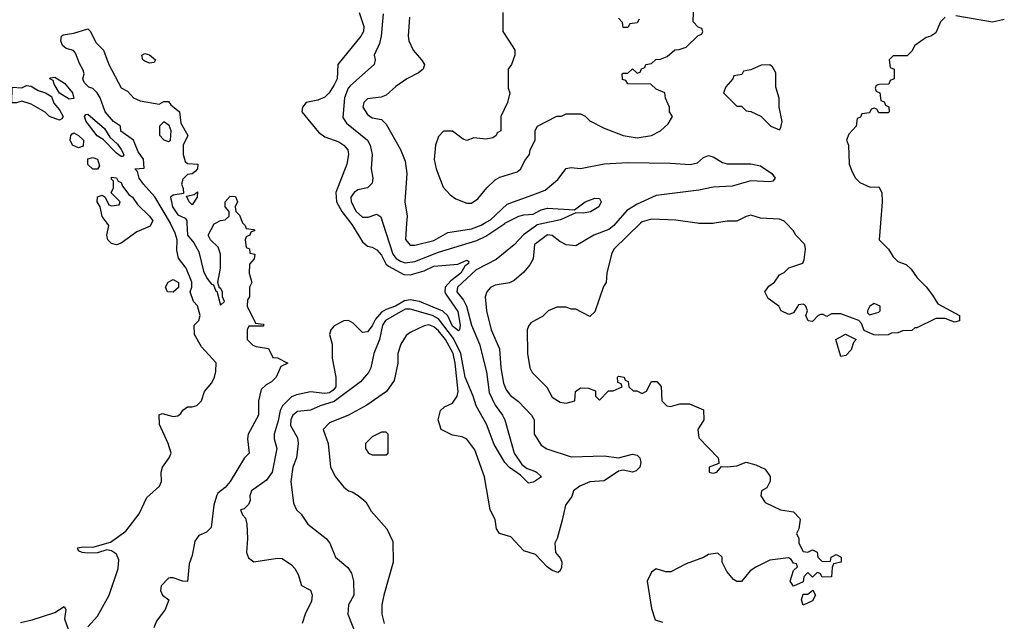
# Model space of a CAD drawing. Header units: inches. Extents: x 2380249 to 2585472, y 382747 to 546448.
# Tile 138 of 256: x 2427822 to 2431980, y 488320 to 490859. Entities that reach past the tile are written whole.
import ezdxf

# ---------------------------------------------------------------- set-up
doc = ezdxf.new("R2010")
doc.units = ezdxf.units.IN
doc.header["$MEASUREMENT"] = 0
for name, color, linetype in [('C4428', 7, 'Continuous'), ('C4429', 7, 'Continuous'), ('C4438', 7, 'Continuous'), ('C4439', 7, 'Continuous')]:
    doc.layers.add(name, color=color, linetype=linetype)

msp = doc.modelspace()

# ---------------------------------------------------------------- linework, layer by layer
at = {"layer": 'C4428', "color": 4}
for points, elevation in [([(2428110, 488297.3), (2428150, 488342), (2428199.6, 488430), (2428237, 488543), (2428240.1, 488580.1), (2428230, 488602.7), (2428210, 488617.2), (2428190, 488621.2), (2428150, 488609.6), (2428110, 488607.3), (2428086, 488610), (2428070, 488618), (2428065.2, 488630), (2428090, 488634.9), (2428130, 488633), (2428205.6, 488654.4), (2428270, 488701), (2428326.7, 488773.3), (2428358, 488842), (2428412.3, 488890), (2428420.7, 488910), (2428419.6, 488950), (2428424.5, 488970), (2428452.3, 489010), (2428460.9, 489030), (2428449.3, 489070), (2428412.3, 489150), (2428410, 489192), (2428423.2, 489196.8), (2428470, 489184), (2428490, 489186.8), (2428502.7, 489197.3), (2428510, 489211.3), (2428530, 489224.7), (2428550, 489224.7), (2428570, 489230.8), (2428589.2, 489250), (2428602.7, 489290), (2428633.1, 489326.9), (2428643.7, 489350), (2428650, 489374), (2428651.3, 489411.3), (2428590, 489479), (2428559.3, 489530), (2428559, 489570), (2428578, 489590), (2428584, 489610), (2428571.9, 489651.9), (2428555.3, 489670), (2428542, 489710), (2428548.7, 489730), (2428548, 489752), (2428525.2, 489810), (2428492.9, 489852.9), (2428485.6, 489885.6), (2428486, 489930), (2428478.2, 489958.2), (2428459.1, 489999.1), (2428458.5, 490000)], 56), ([(2428378.6, 490000), (2428372.1, 489987.9), (2428315.8, 489964.2), (2428250, 489916), (2428230, 489909.4), (2428210, 489914), (2428194, 489930), (2428189.4, 489950), (2428198, 489990), (2428190.6, 490000)], 56), ([(2428764, 490000), (2428774, 489990), (2428778, 489978), (2428810, 489974), (2428814, 489970), (2428798, 489962), (2428794, 489950), (2428778, 489942), (2428774, 489930), (2428778, 489898), (2428791.6, 489891.6), (2428794, 489874), (2428814, 489870), (2428812, 489850), (2428792.7, 489827.3), (2428791.3, 489790), (2428802, 489750), (2428792, 489730), (2428792, 489690), (2428783.6, 489676.4), (2428782, 489650), (2428818, 489578), (2428850, 489574), (2428852, 489570), (2428850, 489566), (2428790, 489566), (2428782, 489550), (2428782, 489510), (2428806, 489486), (2428819.8, 489479.8), (2428872, 489472), (2428890, 489434), (2428910, 489432), (2428954, 489410), (2428924.7, 489395.3), (2428904.7, 489350), (2428884.7, 489330), (2428862, 489318), (2428841.1, 489298.9), (2428830.4, 489250), (2428830.4, 489190), (2428786.8, 489110), (2428784, 489090), (2428790.4, 489029.6), (2428771.3, 489010), (2428710, 488909.4), (2428690, 488884.5), (2428659.1, 488860.9), (2428652.1, 488847.9), (2428641.3, 488810), (2428630, 488715.3), (2428610, 488696), (2428578, 488682), (2428561.6, 488658.4), (2428550, 488598), (2428537.5, 488562.5), (2428530, 488488), (2428510, 488488.7), (2428470, 488504), (2428456.9, 488503.1), (2428450, 488502), (2428418.8, 488470), (2428416, 488450), (2428424.7, 488430), (2428452, 488410), (2428436, 488370), (2428399.8, 488320.2), (2428388.1, 488291.9)], 56), ([(2428527.5, 490000), (2428530.8, 489950), (2428557.3, 489917.3), (2428578.8, 489878.8), (2428597.3, 489797.3), (2428610, 489771), (2428630, 489744.7), (2428639.8, 489739.8), (2428650, 489714), (2428654, 489714), (2428670, 489654), (2428686, 489670), (2428678, 489690), (2428678, 489710), (2428670, 489726), (2428666, 489726), (2428658, 489750), (2428669.3, 489810), (2428669.2, 489870), (2428659.3, 489899.3), (2428628, 489930), (2428618, 489950), (2428643.1, 489996.9), (2428648.7, 490000)], 56), ([(2429219.8, 490000), (2429227.4, 489990), (2429270, 489921), (2429290, 489902.8), (2429310, 489899.1), (2429330, 489888.2), (2429350, 489865.5), (2429368.5, 489828.5), (2429378.6, 489818.6), (2429443.9, 489783.9), (2429470, 489782), (2429530, 489799.3), (2429570, 489819.3), (2429672.1, 489827.9), (2429710, 489844.7), (2429718, 489838), (2429717.3, 489830), (2429701.1, 489818.9), (2429684.9, 489790), (2429642.4, 489757.6), (2429618.5, 489730), (2429616.5, 489710), (2429620.8, 489700.8), (2429671.8, 489628.2), (2429681.3, 489570), (2429678.8, 489550), (2429674.4, 489545.6), (2429650, 489566.3), (2429629.1, 489609.1), (2429609.1, 489629.1), (2429510, 489669.8), (2429470, 489677.2), (2429447, 489673), (2429408.2, 489650), (2429370, 489636.4), (2429350, 489624.2), (2429324.6, 489595.4), (2429310, 489567.3), (2429290, 489542.4), (2429270, 489539.6), (2429230, 489578.7), (2429210, 489589.7), (2429190, 489588.4), (2429150, 489567.6), (2429135.3, 489550), (2429130.4, 489530), (2429141.3, 489490), (2429141.1, 489430), (2429156.9, 489350), (2429156.1, 489310), (2429145, 489295), (2429130, 489284.8), (2429110, 489281.2), (2429050, 489288.2), (2428990, 489276.1), (2428970, 489267.3), (2428931.5, 489230), (2428921.1, 489210), (2428913.7, 489166.3), (2428896.9, 489110), (2428896.5, 489090), (2428907.7, 489050), (2428888.2, 488950), (2428863.9, 488916.1), (2428800.5, 488870), (2428794, 488850), (2428794.8, 488830), (2428787.3, 488812.7), (2428770, 488795.3), (2428754, 488790), (2428762, 488770), (2428774.8, 488754.8), (2428780.7, 488730), (2428783, 488670), (2428778.8, 488610), (2428787.5, 488587.5), (2428811.1, 488571.1), (2428910, 488586), (2428930, 488584.7), (2428970, 488558), (2428983.5, 488543.5), (2428998, 488518), (2429011.3, 488471.3), (2429050, 488451), (2429057.3, 488430), (2429054.6, 488405.4), (2429026.8, 488350), (2429014, 488310)], 64), ([(2429355.5, 490000), (2429397.4, 489870), (2429411.2, 489851.2), (2429430, 489839.6), (2429450, 489833.1), (2429490, 489838.3), (2429590, 489878.5), (2429752.1, 489927.9), (2429790, 489944.9), (2429870, 489999.5), (2429870.9, 490000)], 68), ([(2429455.4, 490000), (2429450.9, 489930.9), (2429470, 489907.3), (2429490, 489908), (2429570, 489926.7), (2429630, 489961.3), (2429730, 489976), (2429770, 489991.7), (2429784.3, 490000)], 72), ([(2430000, 489988.3), (2429949.2, 489950.8), (2429910, 489909.5), (2429833.5, 489846.5), (2429750, 489803.5), (2429670.4, 489730), (2429667.2, 489710), (2429695.9, 489675.9), (2429708.9, 489650), (2429730.3, 489570), (2429763.2, 489490), (2429792.8, 489372.8), (2429805, 489285), (2429830, 489232.7), (2429861.1, 489190), (2429870.3, 489170), (2429910.3, 489030), (2429942, 488982), (2429964.2, 488964.2), (2430000, 488951.6)], 68), ([(2430000, 489913.1), (2429996, 489910), (2429990.6, 489850), (2429975.8, 489824.2), (2429950, 489793.2), (2429910, 489759), (2429890, 489749.2), (2429830, 489739), (2429810, 489729), (2429794.8, 489710), (2429787.7, 489690), (2429792.7, 489630), (2429812.7, 489550), (2429847.7, 489470), (2429853.4, 489390), (2429865.2, 489325.2), (2429876.3, 489296.3), (2429893.7, 489273.7), (2429927.5, 489247.5), (2429982.8, 489190), (2429994.8, 489170), (2429994.8, 489110), (2430000, 489101.6)], 72), ([(2430000, 488913.3), (2429990, 488906.6), (2429970, 488902.7), (2429937.1, 488937.1), (2429890, 488969.6), (2429869.8, 488989.8), (2429825.8, 489065.8), (2429792.4, 489152.4), (2429748.7, 489228.7), (2429737.4, 489270), (2429703.2, 489350), (2429684.9, 489450), (2429653.2, 489513.2), (2429590, 489597.2), (2429564.5, 489610), (2429470, 489638), (2429450, 489637.2), (2429366, 489590), (2429353.4, 489570), (2429341.6, 489510), (2429317.3, 489450), (2429304, 489390), (2429294.8, 489370), (2429261, 489330), (2429150, 489248), (2429091, 489230), (2429050, 489211.8), (2428994.9, 489205.1), (2428974.8, 489190), (2428966, 489170), (2428965.8, 489145.8), (2428994.6, 489094.6), (2428997.3, 489070), (2428990.8, 489010), (2428974.8, 488970), (2428966.8, 488910), (2428978, 488818), (2428991.1, 488791.1), (2429010, 488772), (2429038, 488730), (2429116, 488670), (2429131, 488650), (2429156, 488590), (2429207.5, 488547.5), (2429222.5, 488522.5), (2429230.7, 488490), (2429232.7, 488430), (2429210.8, 488390), (2429206.8, 488350), (2429246.8, 488250)], 68), ([(2430000, 489590.8), (2429979.6, 489580.4), (2429970, 489566), (2429964.7, 489550), (2429966.8, 489450), (2429976, 489390), (2429986, 489370), (2430000, 489355.9)], 76), ([(2430000, 488601.6), (2429950, 488617.2), (2429896, 488676), (2429848, 488690), (2429835.3, 488710), (2429829.2, 488750), (2429809, 488790), (2429785.2, 488930), (2429743.2, 489043.2), (2429709.3, 489089.3), (2429690, 489099), (2429650, 489106), (2429602, 489130), (2429588.7, 489170), (2429599, 489210), (2429615.5, 489224.5), (2429650, 489240.7), (2429669.4, 489270), (2429673.6, 489290), (2429661, 489410), (2429651.7, 489450), (2429619.8, 489510), (2429590, 489546), (2429570, 489562.4), (2429550, 489571.1), (2429530, 489566.6), (2429470, 489539.3), (2429454.4, 489525.6), (2429430.7, 489490), (2429419.1, 489450), (2429419.1, 489410), (2429403.4, 489336.6), (2429370.8, 489290), (2429287.2, 489232.8), (2429210.3, 489189.7), (2429130, 489157), (2429102.8, 489130), (2429124, 489070), (2429134.8, 488970), (2429154.8, 488930), (2429190, 488886), (2429210, 488871), (2429226.4, 488866.4), (2429250.9, 488850.9), (2429283.6, 488823.6), (2429305.4, 488785.4), (2429372, 488710), (2429396.9, 488656.9), (2429398.8, 488570), (2429358.8, 488430), (2429350.8, 488390), (2429350.7, 488350), (2429360.7, 488310)], 72), ([(2427824.5, 488315.5), (2427873.6, 488326.4), (2427970, 488357.3), (2428010, 488382), (2428016, 488370), (2428011.3, 488330), (2428026.8, 488286.8)], 56)]:
    msp.add_lwpolyline(points, dxfattribs=dict(at, elevation=elevation))
for points, elevation in [([(2428470, 489708.7), (2428446, 489710), (2428438, 489730), (2428448.7, 489751.3), (2428470, 489762), (2428492, 489750), (2428491.6, 489728.4)], 56), ([(2429370, 489118), (2429350, 489118), (2429310, 489098), (2429282, 489070), (2429282, 489050), (2429294, 489030), (2429310, 489022), (2429370, 489022), (2429378, 489030), (2429378, 489110)], 76)]:
    msp.add_lwpolyline(points, close=True, dxfattribs=dict(at, elevation=elevation))
at = {"layer": 'C4429', "color": 4}
for points, elevation in [([(2429255.3, 490890), (2429274.9, 490830), (2429273, 490810), (2429262, 490790), (2429164.9, 490670), (2429162, 490610), (2429150, 490583.7), (2429129.1, 490550.9), (2429110, 490531.8), (2429080.3, 490519.7), (2429031, 490510), (2429015.5, 490490), (2429013.4, 490470), (2429083.9, 490383.9), (2429110, 490365.3), (2429170, 490343), (2429190.7, 490330), (2429207.3, 490310), (2429210.5, 490290), (2429203, 490250), (2429156.5, 490130), (2429160.2, 490090), (2429181.5, 490050), (2429219.8, 490000)], 64), ([(2429356.1, 490883.9), (2429348.7, 490790), (2429341.3, 490758.7), (2429318.8, 490710), (2429322.8, 490690), (2429318, 490670), (2429218, 490582), (2429208.7, 490570), (2429194, 490530), (2429186.6, 490446.6), (2429202.3, 490422.3), (2429290.3, 490350.3), (2429301.6, 490330), (2429310.4, 490290), (2429305.5, 490230), (2429313.4, 490190), (2429310.5, 490169.5), (2429290.5, 490149.5), (2429250, 490140.9), (2429234.8, 490130), (2429220.5, 490110), (2429221.6, 490090), (2429243.1, 490050), (2429270, 490026), (2429293.8, 490026.2), (2429330, 490038), (2429346.8, 490026.8), (2429355.5, 490000)], 68), ([(2429862, 490890), (2429862, 490810), (2429904.7, 490744.7), (2429912, 490730), (2429912, 490710), (2429898, 490670), (2429884.7, 490650), (2429884.7, 490570), (2429892, 490550), (2429882, 490510), (2429854, 490450), (2429854, 490390), (2429838, 490382), (2429834, 490370), (2429819.6, 490360.4), (2429790, 490355.3), (2429739.8, 490360.2), (2429710, 490348.7), (2429694.6, 490354.6), (2429650, 490388), (2429612, 490388), (2429590, 490366), (2429578, 490330), (2429571.6, 490268.4), (2429581, 490230), (2429610, 490152), (2429639.8, 490119.8), (2429663.5, 490103.5), (2429710, 490084.7), (2429730, 490084.7), (2429756.5, 490103.5), (2429794, 490150), (2429830, 490182.8), (2429850, 490194.8), (2429923.1, 490216.9), (2429938, 490230), (2429954.6, 490265.4), (2429975.3, 490290), (2429978, 490310), (2429998, 490350), (2429998, 490390), (2430000, 490394)], 76), ([(2429467.3, 490870), (2429462, 490790), (2429464.7, 490770), (2429482.8, 490730), (2429518.8, 490690), (2429530.5, 490670.5), (2429526, 490650), (2429505.5, 490634.5), (2429456, 490610), (2429410, 490577.2), (2429370, 490541.2), (2429347.9, 490532.1), (2429290, 490525.2), (2429274.8, 490510), (2429270.8, 490490), (2429290, 490458.8), (2429310, 490444.9), (2429350, 490438), (2429370, 490418), (2429430, 490311.3), (2429450, 490262), (2429456.3, 490210), (2429447.7, 490090), (2429457.3, 490030), (2429455.4, 490000)], 72), ([(2428458.5, 490000), (2428392, 490112), (2428344.4, 490164.4), (2428326.6, 490190), (2428319, 490219), (2428308, 490230), (2428347.3, 490232.7), (2428344, 490270), (2428321.5, 490301.5), (2428302, 490350), (2428249.3, 490389.3), (2428248, 490410), (2428218, 490430), (2428182, 490470), (2428162, 490530), (2428148.7, 490550), (2428130, 490568.7), (2428114, 490574), (2428094.6, 490594.6), (2428088.7, 490610), (2428094, 490630), (2428090, 490646), (2428073.6, 490673.6), (2428058, 490718), (2428048.9, 490728.9), (2428018, 490738), (2428002, 490750), (2427995.3, 490770), (2427998, 490790), (2428004.7, 490795.3), (2428050, 490802.8), (2428110, 490821), (2428121, 490810), (2428143, 490763), (2428176, 490730), (2428198, 490670), (2428250, 490572), (2428276.9, 490556.9), (2428302, 490530), (2428330, 490516), (2428410, 490502), (2428430, 490514), (2428450, 490514), (2428459.8, 490499.8), (2428496, 490470), (2428502.8, 490422.8), (2428531.3, 490370), (2428511.3, 490330), (2428511.3, 490290), (2428521, 490261), (2428530, 490252), (2428574, 490250), (2428572, 490230), (2428562, 490218), (2428550, 490208), (2428530, 490206), (2428510, 490186), (2428504.7, 490164.7), (2428512.7, 490147.3), (2428514, 490126), (2428470, 490119), (2428458, 490110), (2428466.8, 490070), (2428490, 490036), (2428521, 490021), (2428526.8, 490010), (2428527.5, 490000)], 56), ([(2428190.6, 490000), (2428170, 490028), (2428162, 490070), (2428149.2, 490090.8), (2428150, 490112), (2428170, 490118), (2428182, 490110), (2428198, 490078), (2428210, 490074), (2428242, 490078), (2428246, 490090), (2428208, 490128), (2428218, 490150), (2428218, 490178), (2428210, 490186), (2428210, 490194), (2428230, 490191.3), (2428238, 490178), (2428250, 490171.3), (2428256, 490156), (2428282, 490122), (2428298, 490110), (2428319.8, 490079.8), (2428370.4, 490030.4), (2428384, 490010), (2428378.6, 490000)], 56), ([(2428648.7, 490000), (2428670, 490012), (2428690, 490014), (2428706, 490030), (2428706, 490050), (2428688.9, 490068.9), (2428688.7, 490090), (2428710, 490114), (2428732.7, 490112.7), (2428742, 490090), (2428732, 490070), (2428734, 490050), (2428750, 490034), (2428762, 490002), (2428764, 490000)], 56), ([(2429784.3, 490000), (2429810, 490014.9), (2429879.7, 490080.3), (2430000, 490124.3)], 72), ([(2429870.9, 490000), (2429930, 490030.3), (2429950, 490036), (2429990, 490038), (2430000, 490043.5)], 68)]:
    msp.add_lwpolyline(points, dxfattribs=dict(at, elevation=elevation))
at = {"layer": 'C4429', "color": 4, "elevation": 56}
for points in [[(2428370, 490675.3), (2428350, 490684), (2428342, 490690), (2428338, 490710), (2428350, 490716), (2428370, 490711), (2428394.8, 490690), (2428390, 490678)], [(2428030, 490524), (2427989.3, 490549.3), (2427967.2, 490587.2), (2427963.1, 490603.1), (2427949.2, 490610), (2427950, 490614), (2427970, 490616), (2428010.6, 490590.6), (2428044.7, 490550), (2428050, 490526)], [(2427990, 490435.3), (2427948, 490450), (2427928.9, 490468.9), (2427870, 490502), (2427830, 490515.3), (2427808.4, 490508.4), (2427788.7, 490508.7), (2427790, 490574), (2427830, 490572), (2427850, 490581), (2427870, 490578.8), (2427899.8, 490559.8), (2427930.4, 490550.4), (2427955.5, 490535.5), (2427966.4, 490506.4), (2427990, 490478), (2428004.7, 490450), (2427999.8, 490440.2)], [(2428250, 490282), (2428230, 490295.3), (2428173.6, 490353.6), (2428149.5, 490369.5), (2428102.7, 490430), (2428095.3, 490450), (2428101.2, 490458.8), (2428110, 490461), (2428179.9, 490399.9), (2428202.8, 490362.8), (2428234, 490334), (2428250.7, 490310.7), (2428262, 490290), (2428258, 490282)], [(2428430, 490428), (2428412, 490410), (2428411.6, 490371.6), (2428430, 490352), (2428450, 490344.7), (2428458, 490350), (2428462, 490390), (2428453.2, 490413.2)], [(2428070, 490319), (2428044, 490330), (2428035.3, 490350), (2428038, 490370), (2428043.1, 490376.9), (2428050, 490382), (2428070, 490371), (2428090.5, 490350.5), (2428090, 490326)], [(2428130, 490228), (2428110, 490248), (2428110, 490272), (2428130, 490278), (2428150.7, 490270.7), (2428158, 490242), (2428150, 490228.7)], [(2428550, 490078), (2428538, 490090), (2428526, 490114), (2428558, 490122), (2428572.7, 490132.7), (2428571, 490110)]]:
    msp.add_lwpolyline(points, close=True, dxfattribs=at)
at = {"layer": 'C4438', "color": 4}
for points, elevation in [([(2430039.4, 490000), (2430006.7, 489993.3), (2430000, 489988.3)], 68), ([(2430443.8, 490000), (2430331, 489890), (2430321, 489870), (2430301, 489790), (2430298, 489750), (2430287.1, 489732.9), (2430250, 489626), (2430230, 489606), (2430170, 489638), (2430150, 489638), (2430130, 489646), (2430090, 489646), (2430054, 489630), (2430030, 489606), (2430000, 489590.8)], 76), ([(2430339.2, 490000), (2430330.5, 489990), (2430310, 489974), (2430246, 489950), (2430170, 489904), (2430130, 489909.2), (2430102.9, 489922.9), (2430070, 489949), (2430050, 489951.5), (2430000, 489913.1)], 72), ([(2430756.2, 490000), (2430750, 489999), (2430690, 489999), (2430682.7, 490000)], 76), ([(2431457.5, 490000), (2431452, 489930), (2431490.7, 489890.7), (2431510, 489858), (2431530, 489838), (2431565.4, 489825.4), (2431586.4, 489806.4), (2431611.3, 489770), (2431650, 489731.3), (2431676.8, 489696.8), (2431699.6, 489659.6), (2431790.7, 489610.7), (2431790, 489588), (2431770, 489582), (2431730, 489598), (2431690, 489598), (2431610, 489558), (2431602, 489558), (2431590, 489548), (2431550, 489546), (2431530, 489538), (2431503.6, 489536.4), (2431490, 489528.7), (2431450, 489528), (2431428.4, 489528.4), (2431387.3, 489547.3), (2431376.4, 489576.4), (2431366, 489590), (2431290, 489618), (2431250, 489618), (2431230, 489606), (2431214.6, 489614.6), (2431205.4, 489614.6), (2431194, 489610), (2431170, 489586), (2431152, 489588), (2431142, 489610), (2431148.7, 489630), (2431142, 489650), (2431135.5, 489655.5), (2431130, 489659), (2431110, 489655.3), (2431090, 489622), (2431070, 489615.3), (2431038, 489630), (2431028, 489650), (2430982, 489682), (2430968.7, 489710), (2430985.6, 489734.4), (2431010, 489752), (2431030, 489782), (2431050, 489792), (2431070, 489811.3), (2431128.9, 489831.1), (2431134.8, 489845.2), (2431140.9, 489890), (2431137.2, 489910), (2431099, 489950), (2431088.7, 489970), (2431058.9, 490000)], 76), ([(2430000, 489355.9), (2430047.9, 489307.9), (2430070, 489266), (2430104.5, 489244.5), (2430130, 489241), (2430166, 489250), (2430168.7, 489290), (2430190, 489304.7), (2430223.6, 489303.6), (2430252.7, 489292.7), (2430254, 489270), (2430270, 489254), (2430308, 489292), (2430327.3, 489292.7), (2430366, 489310), (2430362, 489322), (2430348, 489328), (2430346, 489350), (2430350, 489354), (2430374, 489350), (2430378, 489338), (2430391.6, 489331.6), (2430394, 489310), (2430412, 489292), (2430428, 489292), (2430450, 489282), (2430468.4, 489291.6), (2430490, 489332), (2430512.7, 489332.7), (2430531.1, 489311.1), (2430534, 489250), (2430554, 489230), (2430570, 489226), (2430610, 489238), (2430650, 489238), (2430710, 489212), (2430711.3, 489170), (2430686, 489130), (2430690, 489094), (2430771.3, 489010), (2430774, 488990), (2430774, 488986), (2430734, 488970), (2430734, 488950), (2430750, 488944.7), (2430766, 488950), (2430786, 488974), (2430811.3, 488971.3), (2430850, 488976), (2430890, 488991), (2430930, 488981), (2430970, 488962), (2430991.6, 488931.6), (2430991.6, 488911.6), (2430976.9, 488883.1), (2430954, 488870), (2430952, 488850), (2430970, 488822), (2431034, 488790), (2431090, 488782), (2431115.3, 488755.3), (2431118, 488750), (2431112, 488710), (2431102, 488690), (2431112, 488670), (2431112, 488650), (2431130, 488614), (2431150, 488612), (2431170, 488622), (2431190, 488612), (2431192, 488590), (2431210, 488572), (2431246, 488574), (2431248, 488590), (2431270, 488602), (2431291.3, 488590), (2431290.8, 488569.2), (2431258, 488562), (2431252.7, 488547.3), (2431250, 488508), (2431210, 488506), (2431202, 488522), (2431190, 488526), (2431170, 488506), (2431150, 488526), (2431132.7, 488507.3), (2431130, 488486), (2431090, 488468), (2431075.3, 488490), (2431090, 488534), (2431106, 488550), (2431102, 488562), (2431090, 488566), (2431080.4, 488580.4), (2431068.4, 488588.4), (2430990, 488578), (2430930, 488548.7), (2430907.1, 488532.9), (2430870, 488488), (2430850, 488488), (2430836.4, 488496.4), (2430808, 488530), (2430788.9, 488568.9), (2430788, 488590), (2430770, 488608), (2430730, 488602), (2430710, 488588.7), (2430636.9, 488563.1), (2430571.1, 488528.9), (2430550, 488528.7), (2430510, 488542), (2430490, 488528), (2430471.3, 488490), (2430490, 488374), (2430506, 488326), (2430536.9, 488316.9)], 76), ([(2430000, 489101.6), (2430023.5, 489063.5), (2430047.7, 489047.7), (2430150, 489014.8), (2430290, 489018.4), (2430350, 489010.5), (2430410, 489026), (2430430, 489020.7), (2430440.7, 489010), (2430444.9, 488990), (2430440.7, 488970), (2430425.2, 488954.8), (2430410, 488949), (2430370, 488957.2), (2430350, 488954), (2430290, 488913.2), (2430230, 488909.2), (2430186.8, 488890), (2430160.7, 488870), (2430153, 488847), (2430126, 488810), (2430113.2, 488746.8), (2430091.3, 488670), (2430081, 488650), (2430084.7, 488610), (2430105.4, 488585.4), (2430111, 488570), (2430110, 488546), (2430102, 488530), (2430094.4, 488525.6), (2430070, 488534), (2430049.5, 488549.5), (2430001.2, 488601.2), (2430000, 488601.6)], 72), ([(2430000, 488951.6), (2430004.7, 488950), (2430024.7, 488930), (2430000, 488913.3)], 68)]:
    msp.add_lwpolyline(points, dxfattribs=dict(at, elevation=elevation))
at = {"layer": 'C4438', "color": 4, "elevation": 76}
for points in [[(2431430, 489662), (2431412, 489650), (2431402, 489630), (2431402, 489622), (2431410, 489614), (2431450, 489624.7), (2431455.3, 489630), (2431455.3, 489650)], [(2431290, 489438), (2431268.7, 489510), (2431308.7, 489531.3), (2431354, 489510), (2431343.6, 489496.4), (2431333.7, 489466.3), (2431310, 489442)], [(2431130, 488388), (2431124, 488410), (2431130, 488434), (2431150, 488434), (2431171.3, 488451.3), (2431182, 488430), (2431170, 488406)]]:
    msp.add_lwpolyline(points, close=True, dxfattribs=at)
at = {"layer": 'C4439', "color": 4}
for points, elevation in [([(2430000, 490394), (2430008, 490410), (2430090, 490452), (2430110, 490452), (2430130, 490462), (2430190, 490462), (2430210, 490452), (2430230, 490432), (2430290, 490401), (2430370, 490371), (2430430, 490360.7), (2430490, 490371), (2430528, 490390), (2430560.4, 490419.6), (2430578, 490450), (2430566, 490470), (2430566, 490490), (2430548.4, 490528.4), (2430546, 490550), (2430510, 490566), (2430487.3, 490587.3), (2430390, 490588), (2430382, 490602), (2430367.3, 490607.3), (2430366, 490630), (2430370, 490634), (2430390, 490634), (2430410, 490652), (2430430, 490634), (2430442, 490638), (2430448, 490652), (2430462, 490658), (2430466, 490670), (2430490, 490674), (2430508.4, 490691.6), (2430527.3, 490692.7), (2430556.4, 490703.6), (2430588.4, 490731.6), (2430607.3, 490732.7), (2430636.4, 490743.6), (2430687.3, 490792.7), (2430702, 490798), (2430706, 490810), (2430702, 490822), (2430687.3, 490827.3), (2430666, 490850), (2430668, 490930)], 76), ([(2430438, 490862), (2430430, 490846), (2430398, 490842), (2430390, 490826), (2430370, 490826), (2430367.3, 490847.3), (2430350, 490866)], 76), ([(2431730, 490869.3), (2431710.7, 490850), (2431690, 490804), (2431670, 490789.2), (2431650, 490784), (2431602, 490750), (2431590, 490726), (2431570, 490706), (2431510, 490706), (2431494, 490690), (2431498, 490658), (2431514, 490650), (2431514, 490610), (2431498, 490602), (2431492.7, 490587.3), (2431450, 490586), (2431438, 490582), (2431434, 490570), (2431438, 490558), (2431454, 490550), (2431458, 490518), (2431472.7, 490512.7), (2431478, 490498), (2431491.6, 490491.6), (2431494, 490470), (2431490, 490466), (2431450, 490466), (2431442, 490482), (2431430, 490486), (2431418, 490482), (2431410, 490466), (2431378, 490462), (2431372.7, 490447.3), (2431358, 490442), (2431354, 490410), (2431323.6, 490376.4), (2431314, 490350), (2431322, 490330), (2431324.7, 490250), (2431336.9, 490216.9), (2431352, 490190), (2431370, 490172), (2431412.7, 490152.7), (2431450, 490154), (2431462, 490130), (2431464.7, 490090), (2431457.5, 490000)], 76), ([(2431979.8, 490860.2), (2431930, 490849), (2431775.1, 490875.1)], 76), ([(2430000, 490124.3), (2430040.8, 490139.2), (2430094.9, 490185.1), (2430130, 490230.8), (2430150, 490234.8), (2430190, 490230.8), (2430289.5, 490250.5), (2430390, 490256.3), (2430570, 490253.4), (2430652.5, 490247.5), (2430684.7, 490255.3), (2430710, 490278), (2430730, 490286), (2430750, 490281), (2430790, 490256), (2430810, 490251), (2430909.3, 490250.7), (2430950, 490242.4), (2430998, 490210), (2431012, 490190), (2431002, 490178), (2430990, 490175.3), (2430910, 490178.7), (2430830, 490156.9), (2430750, 490152.3), (2430690, 490139.3), (2430510, 490117), (2430430, 490080.7), (2430386.3, 490053.7), (2430339.2, 490000)], 72), ([(2430000, 490043.5), (2430023.5, 490056.5), (2430050, 490063.1), (2430164, 490056), (2430209.7, 490090.3), (2430250, 490105.5), (2430270, 490104.7), (2430277.3, 490090), (2430266.8, 490070), (2430231.8, 490048.2), (2430202.9, 490042.9), (2430170, 490044), (2430106.2, 490013.8), (2430039.4, 490000)], 68), ([(2430682.7, 490000), (2430592.5, 490012.5), (2430490, 490017), (2430450, 490006), (2430443.8, 490000)], 76), ([(2431058.9, 490000), (2431050, 490009), (2431030, 490017.2), (2430950, 490022), (2430910, 490034), (2430890, 490029), (2430850, 490009), (2430810, 490008.7), (2430756.2, 490000)], 76)]:
    msp.add_lwpolyline(points, dxfattribs=dict(at, elevation=elevation))
at = {"layer": 'C4439', "color": 4, "elevation": 76}
msp.add_lwpolyline([(2430990, 490668), (2430952.7, 490667.3), (2430910, 490648), (2430878, 490642), (2430871.6, 490628.4), (2430838, 490622), (2430834, 490610), (2430803.6, 490576.4), (2430794, 490550), (2430850, 490494), (2430870, 490494), (2430890, 490474), (2430910, 490472), (2430951.6, 490451.6), (2430994, 490410), (2431030, 490394), (2431036.4, 490403.6), (2431042, 490430), (2431028.7, 490490), (2431028.4, 490528.4), (2431014.6, 490574.6), (2431014.6, 490634.6), (2431000.4, 490660.4)], close=True, dxfattribs=at)

doc.saveas('drawing.dxf')
